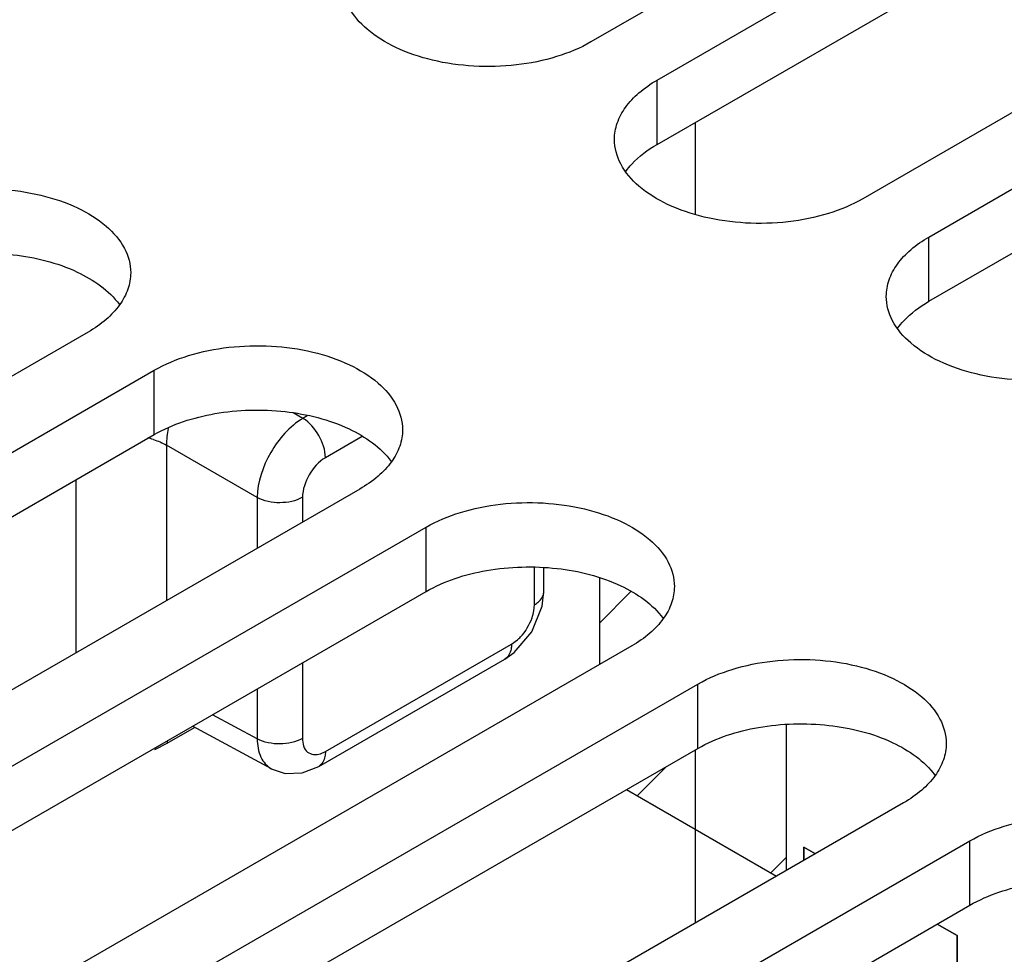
# Model space of a CAD drawing. Header units: inches. Extents: x 0 to 34, y 0 to 22.
# Tile 29 of 133: x 3.182 to 3.632, y 16.359 to 16.786. Entities that reach past the tile are written whole.
import ezdxf

# ---------------------------------------------------------------- set-up
doc = ezdxf.new("R2010")
doc.units = ezdxf.units.IN
doc.header["$LTSCALE"] = 1.87
doc.header["$MEASUREMENT"] = 0
doc.layers.get('0').update_dxf_attribs({"linetype": 'CONTINUOUS'})
for name, color, linetype in [('02___PRT_ALL_AXES', 7, 'CONTINUOUS'), ('BLUE_GOO', 7, 'CONTINUOUS'), ('CORE1_ACCELERANT', 7, 'CONTINUOUS'), ('CORE2_GLUE', 7, 'CONTINUOUS')]:
    doc.layers.add(name, color=color, linetype=linetype)

msp = doc.modelspace()

# ---------------------------------------------------------------- linework, layer by layer
at = {"color": 7, "linetype": 'CONTINUOUS'}
for p, q in [((3.4906108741, 16.7387575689), (3.4906108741, 16.6968778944)), ((3.3114493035, 16.6035134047), (3.307009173, 16.6060757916)), ((3.3134251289, 16.6046542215), (3.3114493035, 16.6035134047)), ((3.249119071, 16.5912886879), (3.249119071, 16.5202179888)), ((3.2905733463, 16.5673542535), (3.249119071, 16.5912886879)), ((3.3385718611, 16.595276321), (3.3217066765, 16.5855385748)), ((3.2077283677, 16.575424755), (3.2077283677, 16.4963195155)), ((3.2905733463, 16.5673542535), (3.2905733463, 16.5441531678)), ((3.3112686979, 16.5674594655), (3.3112686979, 16.5561024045)), ((3.4171735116, 16.5183736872), (3.4171735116, 16.5354455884)), ((3.4214977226, 16.5244013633), (3.4214977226, 16.5351168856)), ((3.4207459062, 16.5176611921), (3.4214976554, 16.5244257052)), ((3.4169146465, 16.5155564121), (3.4171735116, 16.5183736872)), ((3.406735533, 16.5002945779), (3.4094108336, 16.5022417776)), ((3.3217066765, 16.4511999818), (3.406735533, 16.5002945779)), ((3.3186493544, 16.4444420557), (3.4036782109, 16.4935366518)), ((3.4036558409, 16.4935238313), (3.4079266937, 16.496503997)), ((3.3112686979, 16.4918177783), (3.3112686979, 16.457225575)), ((3.2905733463, 16.4798685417), (3.2905733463, 16.4571212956)), ((3.2905733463, 16.4571212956), (3.2701697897, 16.4680877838)), ((3.2494802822, 16.4551031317), (3.2619311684, 16.4622921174)), ((3.2970231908, 16.4434207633), (3.2609996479, 16.4627930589)), ((3.2437513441, 16.452254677), (3.2494802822, 16.4551031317)), ((3.4906108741, 16.4519778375), (3.4906108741, 16.372872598)), ((3.3193962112, 16.4501648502), (3.3217066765, 16.4511999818)), ((3.2970103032, 16.4434278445), (3.3033825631, 16.4412895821))]:
    msp.add_line(p, q, dxfattribs=at)
for points in [[(3.4079266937, 16.496503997), (3.4160320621, 16.5060037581), (3.4207459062, 16.5176611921)], [(3.3033825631, 16.4412895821), (3.3110659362, 16.4415043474), (3.3186468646, 16.4444406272)]]:
    msp.add_lwpolyline(points, dxfattribs=at)
for centre, radius, start, end in [((3.230094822, 16.553798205), 0.0421305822, 71.9800609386, 75.653995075), ((3.3956432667, 16.5177918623), 0.0207689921, 311.5206908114, 316.9346357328), ((3.2751582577, 16.4551110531), 0.0256779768, 176.8672338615, 180.0176751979)]:
    msp.add_arc(centre, radius, start, end, dxfattribs=at)
for points, knots in [([(3.3114493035, 16.6035134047), (3.3052894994, 16.5998931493), (3.295572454, 16.5885784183), (3.2906287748, 16.5745056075), (3.2905733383, 16.5673542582)], [0, 0, 0, 0, 0.4997665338, 1, 1, 1, 1]), ([(3.3217066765, 16.5855385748), (3.3217066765, 16.589074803), (3.3193091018, 16.5960784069), (3.3144986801, 16.6016912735), (3.3114493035, 16.6035134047)], [0, 0, 0, 0, 0.4988661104, 1, 1, 1, 1]), ([(3.3217066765, 16.5855385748), (3.3186100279, 16.5837506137), (3.3137138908, 16.5781027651), (3.3112689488, 16.5710385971), (3.3112686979, 16.5674594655)], [0, 0, 0, 0, 0.499764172, 1, 1, 1, 1]), ([(3.3112686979, 16.5674594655), (3.3082062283, 16.5656912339), (3.3009421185, 16.5642655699), (3.2936759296, 16.5656252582), (3.2905733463, 16.5673551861)], [0, 0, 0, 0, 0.4988724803, 1, 1, 1, 1]), ([(3.4171735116, 16.5183736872), (3.4178178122, 16.5187456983), (3.4198922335, 16.5201445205), (3.4214995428, 16.5226144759), (3.421499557, 16.5244013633)], [0, 0, 0, 0, 0.2939641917, 1, 1, 1, 1]), ([(3.410816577, 16.5036101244), (3.4131520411, 16.5061039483), (3.415558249, 16.5101255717), (3.4167257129, 16.5144853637), (3.4169146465, 16.5155564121)], [0, 0, 0, 0, 0.75854215, 1, 1, 1, 1]), ([(3.406735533, 16.5002945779), (3.406735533, 16.4995506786), (3.4065614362, 16.4970551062), (3.4052263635, 16.4944284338), (3.4036791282, 16.4935350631)], [0, 0, 0, 0, 0.293969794, 1, 1, 1, 1]), ([(3.3112686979, 16.457225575), (3.3082062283, 16.4554573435), (3.3009421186, 16.4540316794), (3.2936759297, 16.4553913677), (3.2905733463, 16.4571212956)], [0, 0, 0, 0, 0.4988724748, 1, 1, 1, 1]), ([(3.2905733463, 16.4571212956), (3.2905954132, 16.454236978), (3.2913360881, 16.4488847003), (3.294946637, 16.4445415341), (3.2970099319, 16.4434279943)], [0, 0, 0, 0, 0.5516159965, 1, 1, 1, 1]), ([(3.3112686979, 16.457225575), (3.3112686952, 16.4550231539), (3.3123489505, 16.4500463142), (3.3175171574, 16.4495719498), (3.3193962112, 16.4501648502)], [0, 0, 0, 0, 0.5278047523, 1, 1, 1, 1]), ([(3.3217066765, 16.4511999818), (3.3217066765, 16.4504560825), (3.3215325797, 16.4479605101), (3.320197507, 16.4453338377), (3.3186502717, 16.4444404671)], [0, 0, 0, 0, 0.2939697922, 1, 1, 1, 1])]:
    msp.add_open_spline(points, degree=3, knots=knots, dxfattribs=at)
for points in [[(3.2499465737, 16.5989513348), (3.2493951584, 16.5964421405), (3.2490799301, 16.5938574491), (3.2491190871, 16.5912886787)], [(3.2431278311, 16.5938622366), (3.2451942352, 16.5931889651), (3.2472208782, 16.5923486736), (3.249119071, 16.5912902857)]]:
    msp.add_open_spline(points, degree=3, dxfattribs=at)
at = {"layer": '02___PRT_ALL_AXES', "color": 7, "linetype": 'CONTINUOUS'}
for p, q in [((3.8501263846, 17.010621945), (3.4429832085, 16.7755425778)), ((3.473198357, 16.7580967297), (3.8803415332, 16.9931760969)), ((3.9742976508, 16.9389270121), (3.5671544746, 16.7038476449)), ((3.5973696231, 16.6864017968), (4.0045127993, 16.9214811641)), ((3.473198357, 16.7287037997), (3.473198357, 16.7580967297)), ((3.5973696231, 16.6570088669), (3.5973696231, 16.6864017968)), ((3.2133126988, 16.6429337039), (2.8061695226, 16.4078543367)), ((2.8363846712, 16.3904084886), (3.2435278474, 16.6254878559)), ((3.2435278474, 16.5960949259), (3.2435278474, 16.6254878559)), ((3.3374839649, 16.5712387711), (2.9303407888, 16.3361594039)), ((2.9605559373, 16.3187135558), (3.3676991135, 16.553792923)), ((3.3676991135, 16.5243999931), (3.3676991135, 16.553792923)), ((3.4616552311, 16.4995438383), (3.0545120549, 16.2644644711)), ((3.0847272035, 16.247018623), (3.4918703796, 16.4820979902)), ((3.4918703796, 16.4527050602), (3.4918703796, 16.4820979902)), ((3.5858264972, 16.4278489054), (3.178683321, 16.1927695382)), ((3.2088984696, 16.1753236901), (3.6160416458, 16.4104030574)), ((3.6160416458, 16.3810101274), (3.6160416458, 16.4104030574))]:
    msp.add_line(p, q, dxfattribs=at)
at = {"layer": '02___PRT_ALL_AXES', "color": 3, "linetype": 'CONTINUOUS'}
for p, q in [((3.473198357, 16.7287037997), (3.8803415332, 16.9637831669)), ((3.5973696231, 16.6570088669), (4.0045127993, 16.8920882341)), ((2.8363846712, 16.3610155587), (3.2435278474, 16.5960949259)), ((2.9605559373, 16.2893206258), (3.3676991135, 16.5243999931)), ((3.0847272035, 16.217625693), (3.4918703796, 16.4527050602)), ((3.2088984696, 16.1459307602), (3.6160416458, 16.3810101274))]:
    msp.add_line(p, q, dxfattribs=at)
at = {"layer": '02___PRT_ALL_AXES', "color": 7, "linetype": 'CONTINUOUS'}
for points, knots in [([(3.4429832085, 16.7755425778), (3.4380653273, 16.7727030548), (3.4269306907, 16.7681083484), (3.4087832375, 16.7644776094), (3.3895874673, 16.7639463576), (3.3709166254, 16.7665690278), (3.3542611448, 16.7721339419), (3.3409197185, 16.7802633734), (3.3318817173, 16.790542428), (3.3295678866, 16.7988348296), (3.3295681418, 16.8026671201)], [0, 0, 0, 0, 0.1288274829, 0.2705619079, 0.4178787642, 0.5623784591, 0.6961932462, 0.8135865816, 0.913061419, 1, 1, 1, 1]), ([(3.4537394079, 16.7309721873), (3.4537395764, 16.7335028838), (3.4546746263, 16.7387775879), (3.4586731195, 16.7461270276), (3.4649942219, 16.7527704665), (3.4702831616, 16.7564135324), (3.473198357, 16.7580967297)], [0, 0, 0, 0, 0.2177897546, 0.4509217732, 0.710304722, 1, 1, 1, 1]), ([(3.5671544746, 16.7038476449), (3.5622365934, 16.701008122), (3.5511019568, 16.6964134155), (3.5329545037, 16.6927826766), (3.5137587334, 16.6922514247), (3.4950878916, 16.694874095), (3.4784324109, 16.7004390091), (3.4650909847, 16.7085684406), (3.4560529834, 16.7188474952), (3.4537391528, 16.7271398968), (3.4537394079, 16.7309721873)], [0, 0, 0, 0, 0.1288274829, 0.2705619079, 0.4178787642, 0.5623784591, 0.6961932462, 0.8135865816, 0.913061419, 1, 1, 1, 1]), ([(3.1193565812, 16.6971827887), (3.1242744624, 16.7000223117), (3.135409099, 16.7046170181), (3.1535565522, 16.708247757), (3.1727523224, 16.7087790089), (3.1914231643, 16.7061563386), (3.2080786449, 16.7005914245), (3.2214200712, 16.692461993), (3.2304580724, 16.6821829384), (3.2327719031, 16.6738905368), (3.2327716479, 16.6700582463)], [0, 0, 0, 0, 0.1288274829, 0.2705619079, 0.4178787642, 0.5623784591, 0.6961932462, 0.8135865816, 0.913061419, 1, 1, 1, 1]), ([(3.5779106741, 16.6592772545), (3.5779108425, 16.661807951), (3.5788458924, 16.6670826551), (3.5828443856, 16.6744320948), (3.589165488, 16.6810755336), (3.5944544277, 16.6847185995), (3.5973696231, 16.6864017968)], [0, 0, 0, 0, 0.2177897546, 0.4509217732, 0.710304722, 1, 1, 1, 1]), ([(3.2327716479, 16.6700582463), (3.2327714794, 16.6675275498), (3.2318364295, 16.6622528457), (3.2278379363, 16.654903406), (3.2215168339, 16.6482599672), (3.2162278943, 16.6446169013), (3.2133126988, 16.6429337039)], [0, 0, 0, 0, 0.2177897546, 0.4509217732, 0.710304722, 1, 1, 1, 1]), ([(3.6913257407, 16.6321527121), (3.6864078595, 16.6293131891), (3.675273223, 16.6247184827), (3.6571257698, 16.6210877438), (3.6379299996, 16.6205564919), (3.6192591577, 16.6231791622), (3.602603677, 16.6287440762), (3.5892622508, 16.6368735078), (3.5802242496, 16.6471525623), (3.5779104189, 16.655444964), (3.5779106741, 16.6592772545)], [0, 0, 0, 0, 0.1288274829, 0.2705619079, 0.4178787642, 0.5623784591, 0.6961932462, 0.8135865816, 0.913061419, 1, 1, 1, 1]), ([(3.2435278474, 16.6254878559), (3.2484457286, 16.6283273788), (3.2595803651, 16.6329220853), (3.2777278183, 16.6365528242), (3.2969235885, 16.637084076), (3.3155944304, 16.6344614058), (3.3322499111, 16.6288964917), (3.3455913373, 16.6207670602), (3.3546293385, 16.6104880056), (3.3569431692, 16.602195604), (3.356942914, 16.5983633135)], [0, 0, 0, 0, 0.1288274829, 0.2705619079, 0.4178787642, 0.5623784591, 0.6961932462, 0.8135865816, 0.913061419, 1, 1, 1, 1]), ([(3.356942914, 16.5983633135), (3.3569427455, 16.595832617), (3.3560076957, 16.5905579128), (3.3520092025, 16.5832084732), (3.3456881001, 16.5765650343), (3.3403991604, 16.5729219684), (3.3374839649, 16.5712387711)], [0, 0, 0, 0, 0.2177897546, 0.4509217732, 0.710304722, 1, 1, 1, 1]), ([(3.3676991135, 16.553792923), (3.3726169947, 16.556632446), (3.3837516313, 16.5612271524), (3.4018990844, 16.5648578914), (3.4210948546, 16.5653891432), (3.4397656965, 16.5627664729), (3.4564211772, 16.5572015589), (3.4697626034, 16.5490721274), (3.4788006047, 16.5387930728), (3.4811144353, 16.5305006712), (3.4811141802, 16.5266683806)], [0, 0, 0, 0, 0.1288274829, 0.2705619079, 0.4178787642, 0.5623784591, 0.6961932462, 0.8135865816, 0.913061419, 1, 1, 1, 1]), ([(3.4811141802, 16.5266683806), (3.4811140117, 16.5241376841), (3.4801789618, 16.51886298), (3.4761804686, 16.5115135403), (3.4698593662, 16.5048701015), (3.4645704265, 16.5012270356), (3.4616552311, 16.4995438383)], [0, 0, 0, 0, 0.2177897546, 0.4509217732, 0.710304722, 1, 1, 1, 1]), ([(3.4918703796, 16.4820979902), (3.4967882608, 16.4849375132), (3.5079228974, 16.4895322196), (3.5260703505, 16.4931629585), (3.5452661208, 16.4936942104), (3.5639369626, 16.4910715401), (3.5805924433, 16.485506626), (3.5939338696, 16.4773771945), (3.6029718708, 16.4670981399), (3.6052857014, 16.4588057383), (3.6052854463, 16.4549734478)], [0, 0, 0, 0, 0.1288274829, 0.2705619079, 0.4178787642, 0.5623784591, 0.6961932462, 0.8135865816, 0.913061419, 1, 1, 1, 1]), ([(3.6052854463, 16.4549734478), (3.6052852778, 16.4524427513), (3.6043502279, 16.4471680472), (3.6003517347, 16.4398186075), (3.5940306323, 16.4331751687), (3.5887416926, 16.4295321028), (3.5858264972, 16.4278489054)], [0, 0, 0, 0, 0.2177897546, 0.4509217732, 0.710304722, 1, 1, 1, 1]), ([(3.6160416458, 16.4104030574), (3.620959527, 16.4132425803), (3.6320941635, 16.4178372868), (3.6502416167, 16.4214680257), (3.6694373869, 16.4219992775), (3.6881082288, 16.4193766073), (3.7047637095, 16.4138116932), (3.7181051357, 16.4056822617), (3.7271431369, 16.3954032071), (3.7294569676, 16.3871108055), (3.7294567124, 16.383278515)], [0, 0, 0, 0, 0.1288274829, 0.2705619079, 0.4178787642, 0.5623784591, 0.6961932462, 0.8135865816, 0.913061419, 1, 1, 1, 1])]:
    msp.add_open_spline(points, degree=3, knots=knots, dxfattribs=at)
at = {"layer": '02___PRT_ALL_AXES', "color": 3, "linetype": 'CONTINUOUS'}
for points, knots in [([(3.4589001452, 16.7164024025), (3.4597541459, 16.7175794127), (3.4638035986, 16.722443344), (3.4689894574, 16.7262736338), (3.473198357, 16.7287037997)], [0, 0, 0, 0, 0.2303016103, 1, 1, 1, 1]), ([(3.1193565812, 16.6677898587), (3.1277972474, 16.6726633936), (3.1477855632, 16.6789786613), (3.1786604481, 16.6797547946), (3.2070456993, 16.6728153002), (3.222838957, 16.662063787), (3.2276101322, 16.6554882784)], [0, 0, 0, 0, 0.2520234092, 0.529496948, 0.7899297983, 1, 1, 1, 1]), ([(3.5830714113, 16.6447074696), (3.583925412, 16.6458844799), (3.5879748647, 16.6507484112), (3.5931607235, 16.654578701), (3.5973696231, 16.6570088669)], [0, 0, 0, 0, 0.2303016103, 1, 1, 1, 1]), ([(3.2435278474, 16.5960949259), (3.2519685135, 16.6009684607), (3.2719568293, 16.6072837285), (3.3028317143, 16.6080598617), (3.3312169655, 16.6011203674), (3.3470102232, 16.5903688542), (3.3517813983, 16.5837933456)], [0, 0, 0, 0, 0.2520234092, 0.529496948, 0.7899297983, 1, 1, 1, 1]), ([(3.3676991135, 16.5243999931), (3.3761397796, 16.5292735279), (3.3961280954, 16.5355887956), (3.4270029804, 16.5363649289), (3.4553882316, 16.5294254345), (3.4711814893, 16.5186739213), (3.4759526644, 16.5120984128)], [0, 0, 0, 0, 0.2520234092, 0.529496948, 0.7899297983, 1, 1, 1, 1]), ([(3.4918703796, 16.4527050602), (3.5003110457, 16.4575785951), (3.5202993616, 16.4638938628), (3.5511742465, 16.4646699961), (3.5795594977, 16.4577305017), (3.5953527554, 16.4469789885), (3.6001239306, 16.4404034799)], [0, 0, 0, 0, 0.2520234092, 0.529496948, 0.7899297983, 1, 1, 1, 1]), ([(3.6160416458, 16.3810101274), (3.6244823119, 16.3858836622), (3.6444706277, 16.39219893), (3.6753455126, 16.3929750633), (3.7037307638, 16.3860355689), (3.7195240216, 16.3752840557), (3.7242951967, 16.3687085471)], [0, 0, 0, 0, 0.2520234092, 0.529496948, 0.7899297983, 1, 1, 1, 1])]:
    msp.add_open_spline(points, degree=3, knots=knots, dxfattribs=at)
at = {"layer": 'BLUE_GOO', "color": 4, "linetype": 'CONTINUOUS'}
for p, q in [((3.4469242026, 16.5307284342), (3.4469242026, 16.491038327)), ((3.5323073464, 16.3969476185), (3.5323073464, 16.4634431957)), ((3.4592925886, 16.433895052), (3.5277953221, 16.3943424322))]:
    msp.add_line(p, q, dxfattribs=at)
at = {"layer": 'BLUE_GOO', "color": 2, "linetype": 'CONTINUOUS'}
for p, q in [((3.4469242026, 16.5099715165), (3.4614455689, 16.5244928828)), ((3.4641878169, 16.4310686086), (3.477563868, 16.4444446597)), ((3.5251535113, 16.3958677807), (3.5323073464, 16.4030216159))]:
    msp.add_line(p, q, dxfattribs=at)
at = {"layer": 'CORE1_ACCELERANT', "color": 7, "linetype": 'CONTINUOUS'}
for p, q in [((3.5402080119, 16.4015093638), (3.5402080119, 16.4076237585)), ((3.5402080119, 16.4076237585), (3.545502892, 16.4045665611)), ((3.6011714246, 16.3724242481), (3.6102783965, 16.3671659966)), ((3.6102783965, 16.3671659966), (3.6102783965, 16.3295655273))]:
    msp.add_line(p, q, dxfattribs=at)
at = {"layer": 'CORE2_GLUE', "color": 7, "linetype": 'CONTINUOUS'}
for p, q in [((3.5402080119, 16.4076237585), (3.5402080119, 16.4015093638)), ((3.545502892, 16.4045665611), (3.5402080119, 16.4076237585)), ((3.6102783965, 16.3671659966), (3.6011714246, 16.3724242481)), ((3.6102783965, 16.3295655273), (3.6102783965, 16.3671659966))]:
    msp.add_line(p, q, dxfattribs=at)

doc.saveas('drawing.dxf')
